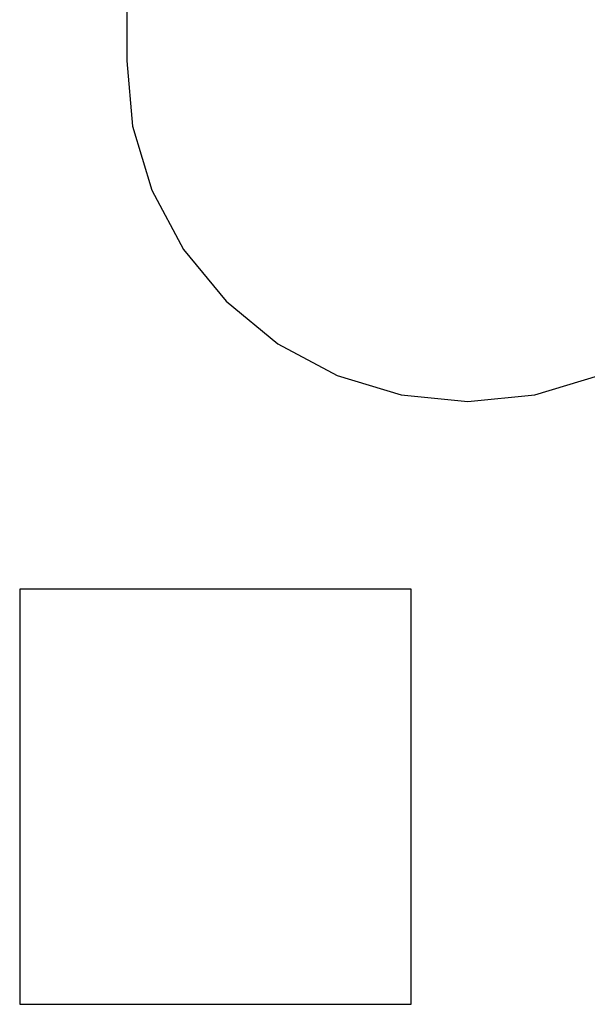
# Model space of a CAD drawing. Header units: millimetres. Extents: x 170 to 326, y 157 to 284.
# Tile 76 of 117: x 291.49 to 294.82, y 227.63 to 233.41. Entities that reach past the tile are written whole.
import ezdxf

# ---------------------------------------------------------------- set-up
doc = ezdxf.new("R2010")
doc.units = ezdxf.units.MM
doc.header["$LTSCALE"] = 30.734
doc.layers.get('0').update_dxf_attribs({"linetype": 'CONTINUOUS'})

msp = doc.modelspace()

# ---------------------------------------------------------------- linework, layer by layer
at = {"linetype": 'Continuous'}
for p, q in [((292.1109, 246.4079), (292.1162, 233.1681)), ((292.1162, 233.1681), (292.1495, 232.785)), ((292.1495, 232.785), (292.2638, 232.408)), ((292.2638, 232.408), (292.4496, 232.0605)), ((292.4496, 232.0605), (292.6995, 231.756)), ((292.6995, 231.756), (293.004, 231.5061)), ((293.004, 231.5061), (293.3515, 231.3203)), ((293.3515, 231.3203), (293.7285, 231.206)), ((294.5126, 231.206), (294.8896, 231.3203)), ((293.7285, 231.206), (294.1206, 231.1674)), ((294.1206, 231.1674), (294.5126, 231.206)), ((293.7876, 230.0638), (291.4876, 230.0638)), ((291.4876, 230.0638), (291.4876, 227.6263)), ((293.7876, 227.6263), (293.7876, 230.0638)), ((291.4876, 227.6263), (293.7876, 227.6263))]:
    msp.add_line(p, q, dxfattribs=at)

doc.saveas('drawing.dxf')
